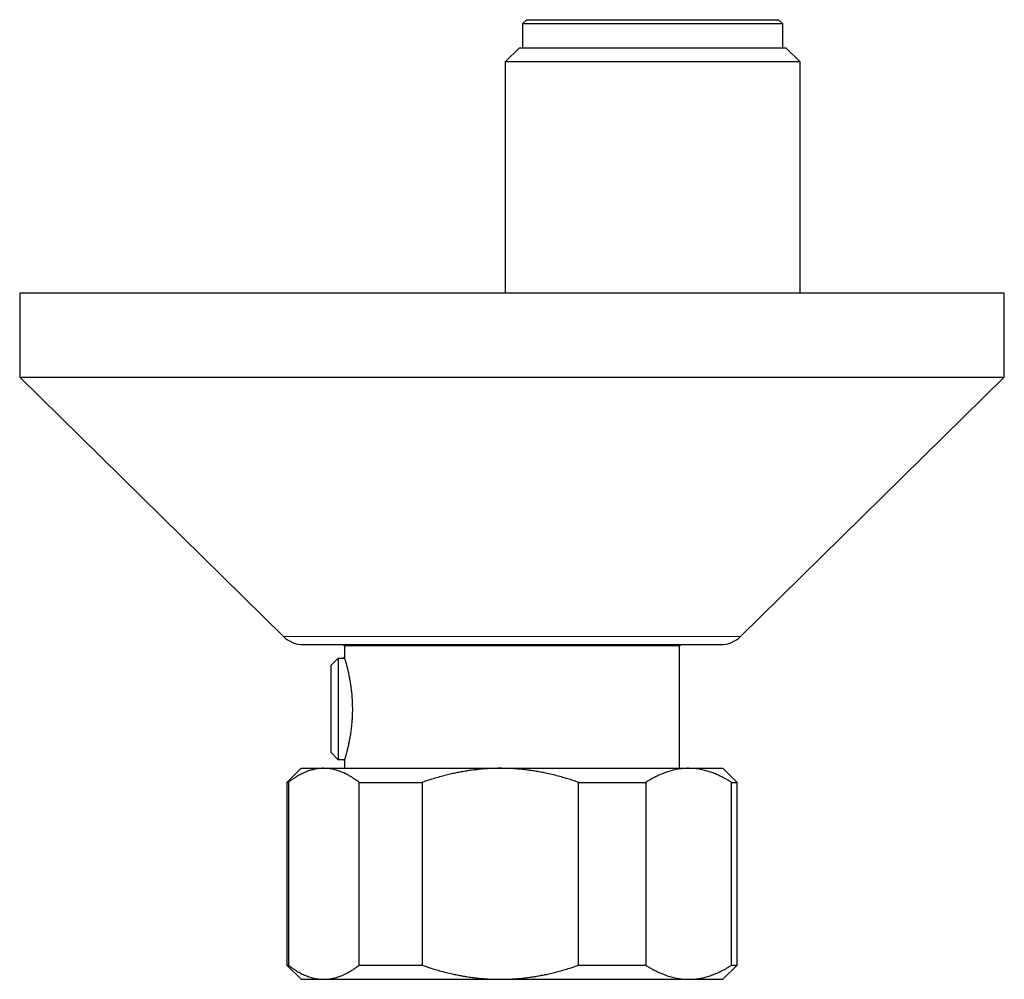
# Model space of a CAD drawing. Header units: millimetres. Extents: x 8 to 869, y 12 to 463.
# Tile 22 of 51: x 489 to 559, y 227 to 295. Entities that reach past the tile are written whole.
import ezdxf

# ---------------------------------------------------------------- set-up
doc = ezdxf.new("R2010")
doc.units = ezdxf.units.MM

msp = doc.modelspace()

# ---------------------------------------------------------------- linework, layer by layer
at = {"color": 7, "linetype": 'Continuous', "lineweight": 30}
for p, q in [((525.05, 295.137), (524.75, 294.837)), ((524.75, 294.837), (524.75, 293.137)), ((543.25, 294.837), (524.75, 294.837)), ((525.05, 295.137), (542.95, 295.137)), ((543.25, 294.837), (542.95, 295.137)), ((543.25, 293.137), (543.25, 294.837)), ((524.523, 293.137), (523.523, 292.137)), ((524.523, 293.137), (543.478, 293.137)), ((544.477, 292.137), (543.478, 293.137)), ((523.523, 292.137), (523.523, 275.714)), ((544.477, 292.137), (523.523, 292.137)), ((544.477, 275.714), (544.477, 292.137)), ((489, 275.714), (489, 269.714)), ((489, 275.714), (559, 275.714)), ((559, 269.714), (559, 275.714)), ((489, 269.714), (507.748, 251.287)), ((489, 269.714), (559, 269.714)), ((540.252, 251.287), (559, 269.714)), ((509.15, 250.714), (538.85, 250.714)), ((511.967, 250.714), (512.1, 250.637)), ((512.1, 250.637), (512.1, 249.787)), ((512.1, 250.637), (535.9, 250.637)), ((535.9, 250.637), (536.033, 250.714)), ((535.9, 241.917), (535.9, 250.637)), ((511.134, 249.239), (511.634, 249.745)), ((511.134, 243.035), (511.134, 249.239)), ((511.634, 249.745), (511.634, 242.529)), ((511.634, 249.745), (512.034, 249.745)), ((512.1, 249.787), (512.034, 249.787)), ((512.034, 249.745), (512.034, 249.787)), ((511.634, 242.529), (511.134, 243.035)), ((512.034, 242.529), (511.634, 242.529)), ((512.034, 242.487), (512.034, 242.529)), ((512.034, 242.487), (512.1, 242.487)), ((512.1, 242.488), (512.1, 241.917)), ((509, 241.917), (508, 240.917)), ((509, 241.917), (510.616, 241.917)), ((510.616, 241.917), (523.174, 241.917)), ((523.174, 241.917), (536.558, 241.917)), ((536.558, 241.917), (539, 241.917)), ((540, 240.917), (539, 241.917)), ((508, 240.917), (508, 227.917)), ((508, 240.917), (508.102, 240.917)), ((508.102, 240.917), (508.102, 227.917)), ((513.13, 240.917), (517.614, 240.917)), ((513.13, 227.917), (513.13, 240.917)), ((517.614, 240.917), (517.614, 227.917)), ((528.733, 227.917), (528.733, 240.917)), ((528.733, 240.917), (533.512, 240.917)), ((533.512, 240.917), (533.512, 227.917)), ((539.603, 227.917), (539.603, 240.917)), ((539.603, 240.917), (540, 240.917)), ((540, 227.917), (540, 240.917)), ((508, 227.917), (509, 226.917)), ((508, 227.917), (508.102, 227.917)), ((513.13, 227.917), (517.614, 227.917)), ((528.733, 227.917), (533.512, 227.917)), ((539, 226.917), (540, 227.917)), ((539.603, 227.917), (540, 227.917)), ((509, 226.917), (510.616, 226.917)), ((510.616, 226.917), (523.174, 226.917)), ((523.174, 226.917), (536.558, 226.917)), ((536.558, 226.917), (539, 226.917))]:
    msp.add_line(p, q, dxfattribs=at)
at = {"color": 252, "linetype": 'Continuous', "lineweight": 0}
msp.add_line((507.748, 251.287), (540.252, 251.287), dxfattribs=at)
at = {"color": 7, "linetype": 'Continuous', "lineweight": 30}
for centre, start, end in [((509.15, 252.714), 225.49578, 270), ((538.85, 252.714), 270, 314.50422)]:
    msp.add_arc(centre, 2, start, end, dxfattribs=at)
for points, knots in [([(512.1, 242.488), (512.1, 242.488), (512.1, 242.486), (512.102, 242.494), (512.108, 242.513), (512.117, 242.544), (512.129, 242.584), (512.144, 242.633), (512.162, 242.693), (512.182, 242.764), (512.205, 242.844), (512.23, 242.935), (512.256, 243.034), (512.284, 243.142), (512.314, 243.26), (512.345, 243.387), (512.376, 243.524), (512.408, 243.669), (512.44, 243.822), (512.471, 243.983), (512.501, 244.153), (512.531, 244.33), (512.559, 244.516), (512.582, 244.69), (512.601, 244.849), (512.616, 244.993), (512.63, 245.139), (512.642, 245.289), (512.653, 245.442), (512.661, 245.598), (512.668, 245.755), (512.672, 245.926), (512.674, 246.109), (512.673, 246.305), (512.668, 246.503), (512.66, 246.701), (512.649, 246.899), (512.634, 247.092), (512.617, 247.28), (512.597, 247.461), (512.575, 247.64), (512.55, 247.816), (512.524, 247.988), (512.495, 248.156), (512.466, 248.318), (512.435, 248.474), (512.404, 248.625), (512.372, 248.769), (512.34, 248.906), (512.309, 249.035), (512.279, 249.155), (512.25, 249.265), (512.224, 249.359), (512.203, 249.437), (512.185, 249.501), (512.168, 249.56), (512.152, 249.615), (512.137, 249.665), (512.124, 249.709), (512.113, 249.743), (512.106, 249.768), (512.101, 249.784), (512.1, 249.786), (512.1, 249.787)], [0, 0, 0, 0, 0.003767, 0.021475, 0.039198, 0.056906, 0.073702, 0.090511, 0.107307, 0.124569, 0.141845, 0.159108, 0.176313, 0.193532, 0.210738, 0.228408, 0.246091, 0.26376, 0.281605, 0.299463, 0.317308, 0.335674, 0.354055, 0.372421, 0.385684, 0.398947, 0.412308, 0.425669, 0.439348, 0.453026, 0.466817, 0.480608, 0.49759, 0.514584, 0.531565, 0.549054, 0.566558, 0.584047, 0.600821, 0.617608, 0.634382, 0.65161, 0.66885, 0.686078, 0.703489, 0.720913, 0.738325, 0.756212, 0.774113, 0.791999, 0.809926, 0.827866, 0.845791, 0.859641, 0.873504, 0.887366, 0.901215, 0.917459, 0.933714, 0.949957, 0.966634, 0.983323, 1, 1, 1, 1]), ([(510.616, 241.917), (510.587, 241.917), (510.507, 241.916), (510.377, 241.909), (510.225, 241.894), (510.073, 241.87), (509.921, 241.84), (509.769, 241.802), (509.617, 241.756), (509.465, 241.704), (509.313, 241.643), (509.16, 241.576), (509.007, 241.501), (508.855, 241.42), (508.686, 241.322), (508.502, 241.205), (508.301, 241.068), (508.168, 240.967), (508.102, 240.917)], [0, 0, 0, 0, 0.034083, 0.093384, 0.152699, 0.212015, 0.271317, 0.331075, 0.390848, 0.450621, 0.510381, 0.571402, 0.632436, 0.693471, 0.754495, 0.836325, 0.918167, 1, 1, 1, 1]), ([(513.13, 240.917), (513.064, 240.968), (512.931, 241.068), (512.73, 241.206), (512.527, 241.334), (512.346, 241.438), (512.186, 241.521), (512.048, 241.587), (511.91, 241.647), (511.772, 241.702), (511.634, 241.75), (511.483, 241.796), (511.32, 241.838), (511.145, 241.873), (510.969, 241.899), (510.793, 241.914), (510.675, 241.916), (510.616, 241.917)], [0, 0, 0, 0, 0.082024, 0.16407, 0.246113, 0.328132, 0.383157, 0.438186, 0.49321, 0.547623, 0.602041, 0.656454, 0.725142, 0.793863, 0.862595, 0.931314, 1, 1, 1, 1]), ([(523.174, 241.917), (523.109, 241.917), (522.926, 241.916), (522.623, 241.909), (522.267, 241.891), (521.911, 241.866), (521.555, 241.831), (521.199, 241.789), (520.843, 241.738), (520.486, 241.679), (520.13, 241.612), (519.776, 241.538), (519.388, 241.447), (518.967, 241.339), (518.512, 241.21), (518.061, 241.07), (517.763, 240.968), (517.614, 240.917)], [0, 0, 0, 0, 0.034083, 0.096966, 0.159875, 0.222793, 0.285704, 0.348589, 0.412302, 0.476038, 0.539783, 0.603523, 0.66724, 0.750415, 0.833615, 0.916819, 1, 1, 1, 1]), ([(528.733, 240.917), (528.605, 240.961), (528.348, 241.049), (527.941, 241.178), (527.512, 241.303), (527.061, 241.422), (526.632, 241.525), (526.225, 241.611), (525.84, 241.683), (525.464, 241.745), (525.097, 241.796), (524.74, 241.837), (524.381, 241.87), (524.001, 241.896), (523.598, 241.914), (523.315, 241.916), (523.174, 241.917)], [0, 0, 0, 0, 0.071735, 0.143469, 0.225601, 0.307744, 0.389874, 0.458872, 0.527878, 0.596875, 0.660241, 0.723623, 0.787005, 0.85037, 0.925185, 1, 1, 1, 1]), ([(536.558, 241.917), (536.525, 241.917), (536.427, 241.917), (536.263, 241.909), (536.065, 241.892), (535.868, 241.866), (535.672, 241.832), (535.486, 241.791), (535.312, 241.746), (535.148, 241.699), (534.959, 241.637), (534.745, 241.558), (534.502, 241.456), (534.255, 241.34), (534.006, 241.21), (533.758, 241.07), (533.594, 240.968), (533.512, 240.917)], [0, 0, 0, 0, 0.031424, 0.0949, 0.158402, 0.221914, 0.285418, 0.348895, 0.402258, 0.455627, 0.508991, 0.587623, 0.666255, 0.749676, 0.833123, 0.916573, 1, 1, 1, 1]), ([(539.603, 240.917), (539.522, 240.968), (539.361, 241.068), (539.118, 241.206), (538.873, 241.334), (538.653, 241.438), (538.459, 241.521), (538.292, 241.587), (538.124, 241.647), (537.957, 241.702), (537.79, 241.75), (537.608, 241.796), (537.411, 241.838), (537.198, 241.873), (536.985, 241.899), (536.771, 241.914), (536.629, 241.916), (536.558, 241.917)], [0, 0, 0, 0, 0.082024, 0.1640705, 0.2461131, 0.3281316, 0.3831566, 0.4381857, 0.4932102, 0.5476233, 0.6020413, 0.656454, 0.7251417, 0.7938633, 0.862595, 0.9313143, 1, 1, 1, 1]), ([(508.102, 227.917), (508.169, 227.867), (508.301, 227.767), (508.502, 227.629), (508.688, 227.512), (508.858, 227.413), (509.013, 227.331), (509.167, 227.256), (509.324, 227.187), (509.483, 227.125), (509.643, 227.07), (509.803, 227.024), (509.965, 226.985), (510.127, 226.955), (510.29, 226.934), (510.453, 226.92), (510.562, 226.918), (510.616, 226.917)], [0, 0, 0, 0, 0.081976, 0.163962, 0.245936, 0.307749, 0.369574, 0.431398, 0.49321, 0.556281, 0.619369, 0.682455, 0.745525, 0.809135, 0.872763, 0.936391, 1, 1, 1, 1]), ([(510.616, 226.917), (510.645, 226.918), (510.729, 226.918), (510.866, 226.926), (511.029, 226.944), (511.191, 226.97), (511.352, 227.004), (511.505, 227.045), (511.649, 227.09), (511.784, 227.138), (511.94, 227.2), (512.116, 227.279), (512.316, 227.381), (512.519, 227.496), (512.724, 227.625), (512.928, 227.765), (513.063, 227.867), (513.13, 227.917)], [0, 0, 0, 0, 0.034083, 0.097391, 0.160726, 0.22407, 0.287406, 0.350716, 0.403936, 0.457161, 0.510382, 0.588811, 0.66724, 0.750415, 0.833615, 0.916819, 1, 1, 1, 1]), ([(517.614, 227.917), (517.706, 227.886), (517.889, 227.823), (518.204, 227.721), (518.557, 227.612), (518.951, 227.501), (519.348, 227.398), (519.728, 227.308), (520.092, 227.23), (520.439, 227.164), (520.802, 227.103), (521.181, 227.048), (521.577, 227.001), (521.974, 226.964), (522.373, 226.937), (522.773, 226.921), (523.04, 226.918), (523.174, 226.917)], [0, 0, 0, 0, 0.051217, 0.102435, 0.174578, 0.246739, 0.318897, 0.391038, 0.45329, 0.515548, 0.577799, 0.64795, 0.718111, 0.78826, 0.858836, 0.929425, 1, 1, 1, 1]), ([(523.174, 226.917), (523.238, 226.918), (523.43, 226.918), (523.749, 226.927), (524.13, 226.946), (524.511, 226.976), (524.891, 227.014), (525.256, 227.06), (525.606, 227.113), (525.942, 227.17), (526.276, 227.235), (526.642, 227.313), (527.039, 227.407), (527.467, 227.52), (527.892, 227.643), (528.314, 227.774), (528.594, 227.87), (528.733, 227.917)], [0, 0, 0, 0, 0.034083, 0.101348, 0.168644, 0.235952, 0.303251, 0.370518, 0.430447, 0.490389, 0.550332, 0.610262, 0.688185, 0.766138, 0.844107, 0.922069, 1, 1, 1, 1]), ([(533.512, 227.917), (533.59, 227.869), (533.746, 227.772), (533.982, 227.637), (534.22, 227.512), (534.46, 227.398), (534.702, 227.294), (534.926, 227.21), (535.132, 227.141), (535.319, 227.086), (535.508, 227.039), (535.697, 226.998), (535.887, 226.966), (536.077, 226.942), (536.269, 226.925), (536.429, 226.918), (536.525, 226.918), (536.558, 226.917)], [0, 0, 0, 0, 0.0794925, 0.1589941, 0.2384844, 0.3183785, 0.3982846, 0.4781764, 0.5392277, 0.6002931, 0.6613575, 0.7224074, 0.7839416, 0.8454921, 0.9070421, 0.9685757, 1, 1, 1, 1]), ([(536.558, 226.917), (536.625, 226.918), (536.761, 226.92), (536.964, 226.935), (537.168, 226.957), (537.37, 226.989), (537.562, 227.028), (537.742, 227.072), (537.912, 227.119), (538.079, 227.172), (538.245, 227.231), (538.409, 227.294), (538.588, 227.369), (538.782, 227.457), (538.989, 227.561), (539.195, 227.672), (539.4, 227.79), (539.535, 227.875), (539.603, 227.917)], [0, 0, 0, 0, 0.065449, 0.130926, 0.196415, 0.261894, 0.327345, 0.382403, 0.437466, 0.492525, 0.54654, 0.60056, 0.654576, 0.723644, 0.792733, 0.861832, 0.930927, 1, 1, 1, 1])]:
    msp.add_open_spline(points, degree=3, knots=knots, dxfattribs=at)

doc.saveas('drawing.dxf')
